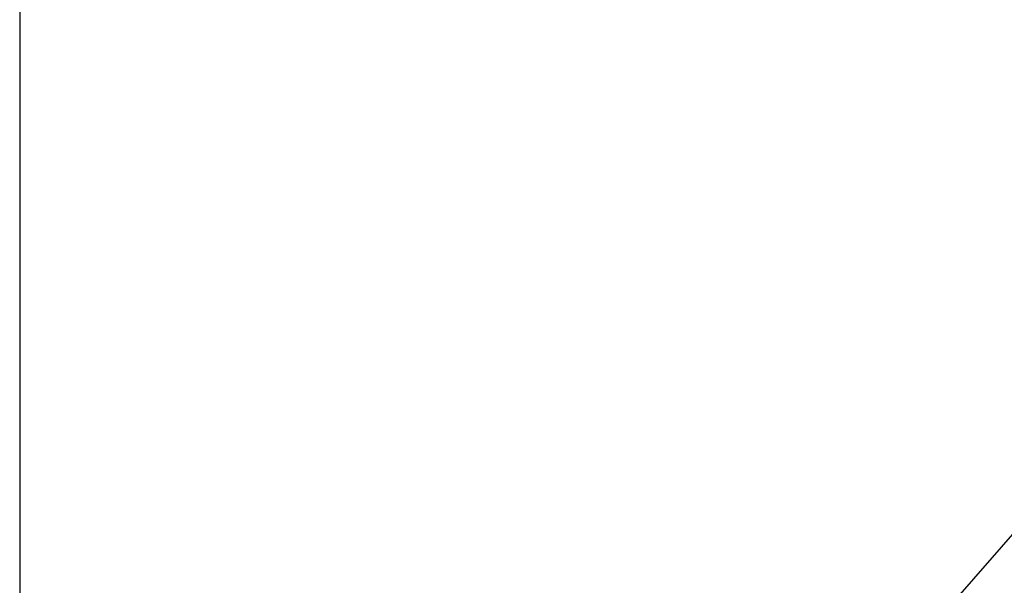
# Model space of a CAD drawing. Header units: inches. Extents: x 0 to 33, y 0 to 25.5.
# Tile 6 of 23: x 0 to 5.4, y 15.3 to 18.4. Entities that reach past the tile are written whole.
import ezdxf

# ---------------------------------------------------------------- set-up
doc = ezdxf.new("R2010")
doc.units = ezdxf.units.IN
doc.header["$LTSCALE"] = 3
doc.header["$MEASUREMENT"] = 0
doc.linetypes.add('SLD-Solid', pattern=[0])
doc.layers.add('DIMENSIONS', color=140, linetype='SLD-Solid', lineweight=25)
doc.layers.add('SLD-DEFPOINTS', color=7, linetype='Continuous')
doc.styles.add('SLDTEXTSTYLE0', font='GOTHIC.TTF', dxfattribs={"width": 0.913})
doc.dimstyles.new('SLDDIMSTYLE0', dxfattribs={"dimtxt": 0.375, "dimasz": 0.45, "dimexe": 0, "dimexo": 0.0625, "dimgap": 0.09375, "dimtad": 0, "dimtih": 1, "dimtoh": 1, "dimrnd": 1e-09, "dimzin": 4, "dimdsep": 46, "dimtxsty": 'SLDTEXTSTYLE0', "dimsah": 1, "dimcen": 0, "dimadec": 0, "dimazin": 1, "dimtfac": 1, "dimtofl": 0, "dimtmove": 0, "dimatfit": 3, "dimfxl": 0, "dimfrac": 2, "dimtolj": 1, "dimtzin": 12, "dimarcsym": 0})

# ---------------------------------------------------------------- blocks, each defined once
blk = doc.blocks.new('Block2')
at = {"color": 7, "linetype": 'SLD-Solid', "lineweight": 18}
blk.add_line((0.0003, 0.0003), (0.0003, 25.5003), dxfattribs=at)
blk = doc.blocks.new('_D')
at = {"layer": 'DIMENSIONS'}
for p, q in [((4.7481, 14.7359), (5.8381, 15.9855)), ((5.8381, 15.9855), (6.5881, 15.9855)), ((6.8708, 15.9855), (6.7566, 15.9855)), ((6.7566, 15.9855), (6.7566, 15.3902)), ((7.8406, 15.9855), (7.9549, 15.9855)), ((7.9549, 15.9855), (7.9549, 15.3902)), ((6.7566, 15.3902), (6.8708, 15.3902)), ((7.9549, 15.3902), (7.8406, 15.3902))]:
    blk.add_line(p, q, dxfattribs=at)
blk.add_solid([(4.7481, 14.7359), (5.1117, 15.0159), (4.9761, 15.1342)], dxfattribs=at)
at = {"layer": 'DIMENSIONS', "char_height": 0.375, "attachment_point": 1, "style": 'SLDTEXTSTYLE0'}
for s, insert in [('%%c', (6.5881, 16.5407)), ('3.70', (7.1536, 16.5407)), ('94.0', (6.8708, 15.8692))]:
    blk.add_mtext(s, dxfattribs=dict(at, insert=insert))

msp = doc.modelspace()

# ---------------------------------------------------------------- linework, layer by layer
at = {"color": 7, "linetype": 'SLD-Solid'}
msp.add_line((0.0003, 25.5003), (0.0003, 0.0003), dxfattribs=at)

# ---------------------------------------------------------------- block references
at = {"layer": 'SLD-DEFPOINTS'}
msp.add_blockref('Block2', (0, 0), dxfattribs=at)

# ---------------------------------------------------------------- dimensions: what is measured, and where the dimension line sits
at = {"layer": 'DIMENSIONS'}
dim = msp.add_diameter_dim_2p(p1=(2.3154, 11.947), p2=(4.7481, 14.7359), dimstyle='SLDDIMSTYLE0', dxfattribs=at)
dim.commit()
dim.dimension.update_dxf_attribs({"geometry": '_D', "text_midpoint": (7.3557, 15.9855), "dimtype": 163})

doc.saveas('drawing.dxf')
